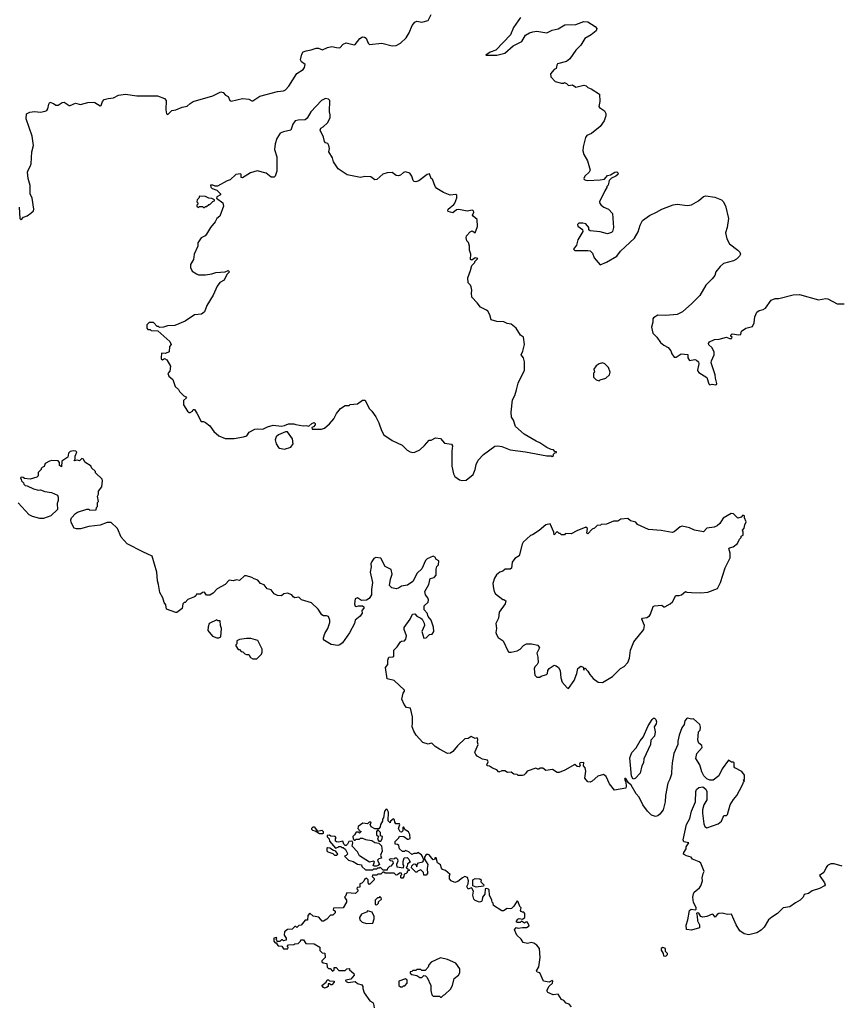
# Model space of a CAD drawing. Extents: x 1985742 to 2252716, y 78271 to 266492.
# Tile 24 of 250: x 2064611 to 2072616, y 146300 to 155902. Entities that reach past the tile are written whole.
import ezdxf

# ---------------------------------------------------------------- set-up
doc = ezdxf.new("R2010")
doc.units = 0

msp = doc.modelspace()

# ---------------------------------------------------------------- linework, layer by layer
at = {"layer": '0CON10XD'}
for points in [[(2064607.5, 154075), (2064612.5, 153965), (2064625, 153950), (2064650, 153975), (2064685, 153990), (2064720, 154015), (2064745, 154040), (2064750, 154055), (2064733, 154163), (2064713.3, 154205), (2064712.5, 154285), (2064693.3, 154355), (2064688.8, 154415), (2064692.5, 154435), (2064715, 154470), (2064723, 154497), (2064731.2, 154615), (2064746.2, 154675), (2064733.3, 154765), (2064673, 154937), (2064677.5, 154985), (2064711.7, 155001.7), (2064755, 155006.7), (2064815, 155000), (2064860.7, 155009.3), (2064875, 155017.5), (2064885.9, 155034.1), (2064895, 155080), (2064905, 155097.5), (2064940, 155085), (2064965, 155067.5), (2064985, 155067.5), (2065025, 155093.3), (2065045, 155098.8), (2065095, 155066.7), (2065105, 155066.2), (2065155, 155090), (2065205, 155075.8), (2065275, 155094.5), (2065329.1, 155099.1), (2065345.6, 155095.6), (2065395, 155063.3), (2065405, 155066.7), (2065418.6, 155105), (2065436.7, 155123.3), (2065475.3, 155134.7), (2065525, 155139.6), (2065575, 155167.1), (2065645, 155177.1), (2065755, 155159.2), (2065955, 155158.6), (2066025, 155134), (2066040, 155115), (2066037.1, 155025), (2066044.2, 154984.2), (2066055, 154978.8), (2066095, 155015.8), (2066135, 155024.4), (2066195, 155050), (2066245, 155058), (2066273.6, 155086.4), (2066304.5, 155105.5), (2066495, 155160), (2066575, 155197.5), (2066595, 155192.5), (2066617.5, 155165), (2066645, 155152.5), (2066662.5, 155115), (2066675, 155106.7), (2066785, 155132.5), (2066845, 155128.8), (2066875, 155110), (2066885, 155110), (2066955, 155157.8), (2067125, 155203.8), (2067185, 155207.5), (2067205, 155219.2), (2067237.1, 155255), (2067315, 155376.2), (2067375, 155416.2), (2067388.8, 155435), (2067396.7, 155465), (2067361.7, 155491.7), (2067352.1, 155512.1), (2067361.9, 155565), (2067375, 155587.5), (2067405, 155600), (2067455, 155607.3), (2067503.9, 155626.1), (2067525, 155625.5), (2067565, 155609.1), (2067615, 155631.8), (2067655, 155641.4), (2067700.5, 155630.5), (2067732.6, 155627.4), (2067765.7, 155664.3), (2067794.7, 155675.3), (2067875, 155657.7), (2067885, 155660.4), (2067930.2, 155719.8), (2067955, 155734.6), (2067975, 155732.7), (2067991.4, 155721.4), (2068011.4, 155675), (2068025, 155662), (2068145, 155672.2), (2068245, 155647.5), (2068285, 155649.6), (2068326.2, 155673.8), (2068381.8, 155725), (2068411.8, 155775), (2068440, 155845), (2068465, 155879.3), (2068485, 155886.9), (2068535, 155879.5), (2068594.5, 155895.5), (2068626.3, 155953.7)], [(2069496.7, 155925), (2069427.5, 155825), (2069399.4, 155755), (2069255.9, 155604.1), (2069200, 155585), (2069160, 155555), (2069265, 155557.8), (2069345, 155577.5), (2069425, 155648.6), (2069509.3, 155690.7), (2069545, 155750), (2069585, 155775.4)], [(2069585, 155775.4), (2069615.5, 155785.5), (2069655, 155789.1), (2069755, 155772.9), (2069805, 155800.6), (2069865, 155813.5), (2069929.1, 155850.9), (2070035, 155855.4), (2070115, 155886.2), (2070155, 155880), (2070225, 155837.1), (2070240, 155815), (2070233.8, 155795), (2070186, 155755), (2070125, 155719.4), (2070085, 155653.8), (2070035, 155606.2), (2069977.6, 155522.4), (2069945, 155496), (2069858.3, 155471.7), (2069849.5, 155460.5), (2069843, 155427), (2069825, 155417.5), (2069788.8, 155375), (2069793.9, 155343.9), (2069835, 155300), (2069895, 155282.5), (2069915, 155283.3), (2069925, 155290), (2069945, 155281.2), (2069965, 155261.2), (2070005, 155265.6), (2070035, 155244.5), (2070115, 155262.9), (2070137.9, 155257.9), (2070155, 155240), (2070185, 155228.8), (2070265.6, 155175), (2070269.5, 155105), (2070262, 155055), (2070267.5, 155045), (2070316.7, 155015), (2070328.3, 154988.3), (2070328.8, 154965), (2070313.8, 154915), (2070275, 154860), (2070188.3, 154791.7), (2070145, 154772.5), (2070131.2, 154755), (2070107.3, 154662.7), (2070104.4, 154625), (2070115, 154587.5), (2070150, 154525), (2070176.2, 154435), (2070166.7, 154415), (2070124.2, 154375), (2070113.6, 154353.6), (2070117.5, 154345), (2070135, 154336.2), (2070154.4, 154334.4), (2070275, 154340), (2070315, 154347.5), (2070345, 154384), (2070375, 154390), (2070417.5, 154415), (2070435, 154417.5), (2070448.8, 154405), (2070445, 154392.5), (2070427.5, 154375), (2070385, 154357.5), (2070360, 154335), (2070351.7, 154288.3), (2070340, 154275), (2070340, 154265), (2070320, 154235), (2070268.8, 154125), (2070269.3, 154109.3), (2070283.3, 154095), (2070310, 154075), (2070355.6, 154055.6), (2070393.9, 154013.9), (2070403.8, 153875), (2070393.6, 153836.4), (2070383.6, 153826.4), (2070345, 153812.5), (2070272.1, 153832.1), (2070175, 153842.5), (2070163, 153853), (2070163.3, 153875), (2070135, 153910.8), (2070105, 153918.1), (2070065, 153917.5), (2070052.9, 153905), (2070055, 153890), (2070100, 153855), (2070103, 153837), (2070056.7, 153755), (2070043.3, 153705), (2070012.5, 153665), (2070025, 153652.5), (2070155, 153652.5), (2070177, 153647), (2070200, 153625), (2070215, 153580), (2070275, 153513.3), (2070335, 153536.7), (2070435, 153597.5), (2070473.3, 153645), (2070607.3, 153772.7), (2070643.3, 153835), (2070662.3, 153897.7), (2070687.5, 153945), (2070755, 153993.3), (2070824.2, 154025.8), (2070875, 154056), (2070985, 154096), (2071025, 154102), (2071125, 154091.4), (2071165, 154096), (2071233.3, 154135), (2071282.7, 154177.3), (2071305, 154186.2), (2071392.3, 154172.3), (2071455.7, 154145.7), (2071475, 154130), (2071495.8, 154085.8), (2071524, 153965), (2071514, 153875), (2071496, 153825), (2071508.8, 153765), (2071536.1, 153716.1), (2071617.5, 153655), (2071637.5, 153635), (2071642.5, 153615), (2071632.5, 153595), (2071605, 153567.5), (2071575, 153550), (2071476.4, 153523.6), (2071444.1, 153495.9), (2071403.3, 153445), (2071390.7, 153409.3), (2071367.5, 153375), (2071305, 153312.5), (2071247.3, 153212.7), (2071166.7, 153135), (2071076.8, 153053.2), (2071025, 153028.8), (2070913.6, 153016.4), (2070835, 153020), (2070793.6, 152996.4), (2070786.7, 152985), (2070786.1, 152953.9), (2070773.3, 152905), (2070787.5, 152845), (2070825, 152807.5), (2070862.5, 152755), (2070895, 152727.5), (2070936.4, 152706.4), (2070962.5, 152672.5), (2070972.5, 152645), (2070995, 152612.5), (2071015, 152610), (2071065, 152642.5), (2071127.5, 152637.5), (2071128.8, 152605), (2071145, 152577.5), (2071197, 152587), (2071215, 152582.5), (2071233.3, 152565), (2071237.7, 152547.7), (2071223.8, 152485), (2071226.7, 152475), (2071235, 152463.3), (2071313.9, 152413.9), (2071335, 152350), (2071345, 152342.5), (2071365, 152347.5), (2071399.3, 152340.7), (2071410, 152345), (2071412.5, 152355), (2071397.3, 152407.3), (2071395, 152437.5), (2071356.9, 152555), (2071360, 152575), (2071386.1, 152633.9), (2071384.6, 152664.6), (2071364.5, 152704.5), (2071332.2, 152732.2), (2071329.2, 152745), (2071339.1, 152760.9), (2071387.5, 152785), (2071435, 152786), (2071505, 152807.5), (2071535, 152792.5), (2071555, 152792.5), (2071560, 152805), (2071547.5, 152815), (2071546.7, 152825), (2071560.5, 152839.5), (2071625, 152828.8), (2071645, 152833.8), (2071653.3, 152865), (2071694.4, 152895.6), (2071758.6, 152911.4), (2071777.5, 152945), (2071781.9, 153005), (2071801.2, 153048.8), (2071823.5, 153066.5), (2071865, 153077.5), (2071885, 153090), (2071942.7, 153167.3), (2071980, 153185), (2072015, 153184), (2072155, 153220), (2072217, 153223), (2072405, 153171.2), (2072475, 153183.8), (2072495, 153180), (2072585, 153130), (2072655, 153131.2)], [(2068925, 151407.5), (2068965, 151412.5), (2069033.6, 151466.4), (2069053.3, 151515), (2069063.8, 151565), (2069085, 151606.7), (2069135, 151661.2), (2069246.1, 151743.9), (2069275, 151746.2), (2069315, 151738.8), (2069395, 151706.2), (2069545, 151688.8), (2069755, 151650), (2069795, 151650), (2069805, 151642.5), (2069818.3, 151651.7), (2069820, 151665), (2069831.7, 151678.3), (2069848.3, 151681.7), (2069848.3, 151688.3), (2069831.7, 151691.7), (2069817, 151707), (2069795, 151710), (2069755, 151730), (2069685, 151776.7), (2069650.8, 151790.8), (2069531.3, 151861.3), (2069447.5, 151935), (2069427.1, 151997.1), (2069408.8, 152025), (2069406.2, 152075), (2069420, 152195), (2069441.2, 152238.8), (2069457, 152293), (2069475, 152356.2), (2069536.7, 152485), (2069536.2, 152565), (2069524.2, 152604.2), (2069504.2, 152634.2), (2069519.5, 152670.5), (2069534.3, 152735), (2069525.6, 152805.6), (2069497, 152827), (2069455, 152893.3), (2069405, 152932), (2069365, 152940.8), (2069335, 152956), (2069265, 152958.6), (2069210, 152975), (2069198.6, 153025), (2069178.3, 153058.3), (2069165, 153070.8), (2069105, 153097.5), (2069075, 153140), (2069022.5, 153195), (2069017.5, 153235), (2069022.5, 153265), (2069016.4, 153296.4), (2069007.5, 153315), (2068987.5, 153335), (2068981.2, 153385), (2069010, 153455), (2069022.5, 153505), (2069050, 153535), (2069050, 153545), (2069080, 153575), (2069055, 153580), (2069021.7, 153558.3), (2069007.5, 153565), (2069011.2, 153615), (2068997.5, 153655), (2069000, 153695), (2068988.8, 153728.8), (2068972.5, 153745), (2068967.5, 153775), (2068970, 153795), (2069005, 153832.5), (2069025, 153842.5), (2069055, 153822.5), (2069076.7, 153885), (2069073.9, 153953.9), (2069033.3, 153985), (2069028.8, 153995), (2069042.5, 154025), (2069038.9, 154038.9), (2069025, 154045.5), (2068975, 154035.6), (2068895, 154052.9), (2068873, 154047), (2068835, 154017.5), (2068792.5, 154032.5), (2068787.5, 154045), (2068792.5, 154055), (2068845, 154098.8), (2068855.5, 154114.5), (2068875.6, 154165), (2068875, 154192.5), (2068865, 154197.5), (2068811.2, 154191.2), (2068745, 154218), (2068680, 154255), (2068663.8, 154275), (2068636.7, 154346.7), (2068623.9, 154353.9), (2068608.3, 154398.3), (2068585, 154392.5), (2068505, 154329.5), (2068475, 154321.1), (2068458.8, 154325), (2068449.2, 154335), (2068438, 154375), (2068416, 154405), (2068375, 154417.5), (2068355, 154412), (2068324.4, 154385.6), (2068305, 154378.6), (2068285, 154382.5), (2068245, 154412.5), (2068195, 154409.5), (2068155, 154394.5), (2068095, 154342.9), (2068075, 154340.8), (2068061.4, 154351.4), (2068035, 154369.1), (2067977.7, 154372.3), (2067934.2, 154364.2), (2067805, 154388.9), (2067717.3, 154447.3), (2067670.8, 154515), (2067661.4, 154555), (2067627.5, 154615), (2067632.5, 154645), (2067627.5, 154675), (2067615.8, 154695.8), (2067595, 154702.5), (2067586.2, 154715), (2067575.9, 154755.9), (2067543.3, 154825), (2067547.5, 154845), (2067573, 154857), (2067615, 154897.5), (2067640, 154945), (2067641.2, 154975), (2067633.8, 155005), (2067637.5, 155115), (2067625, 155127.5), (2067593.6, 155133.6), (2067555, 155116), (2067451.2, 155005), (2067415, 154943.3), (2067395, 154926.7), (2067326.4, 154923.6), (2067297.5, 154915), (2067276.1, 154883.9), (2067255.8, 154824.2), (2067185, 154810), (2067152.7, 154797.3), (2067121.2, 154745), (2067103.3, 154693.3), (2067096.2, 154635), (2067121.2, 154565), (2067118.8, 154425), (2067102.5, 154375), (2067095, 154367.5), (2067065, 154366.7), (2067015, 154406), (2066927, 154427), (2066862.3, 154407.7), (2066785, 154358.8), (2066772.5, 154365), (2066771.7, 154391.7), (2066765, 154400), (2066718.3, 154391.7), (2066665, 154340), (2066635, 154330), (2066541.7, 154278.3), (2066518.3, 154278.3), (2066495, 154290), (2066471.7, 154288.3), (2066475, 154270), (2066490, 154255), (2066535, 154240), (2066570, 154205), (2066570, 154195), (2066533.6, 154176.4), (2066532.5, 154162.5), (2066592.5, 154115), (2066600, 154085), (2066563, 153987), (2066535, 153962.5), (2066518.3, 153931.7), (2066471.2, 153875), (2066435, 153810), (2066420, 153795), (2066380, 153775), (2066350, 153725), (2066350, 153695), (2066313.3, 153615), (2066307.5, 153565), (2066277.5, 153515), (2066277.5, 153485), (2066295, 153450), (2066335, 153422.5), (2066355, 153413.3), (2066425, 153413.3), (2066486.4, 153423.6), (2066525, 153437.5), (2066616.7, 153443.3), (2066645, 153456.7), (2066657.5, 153445), (2066631.7, 153418.3), (2066605, 153361.2), (2066565, 153340), (2066536.4, 153303.6), (2066500, 153215), (2066437.5, 153115), (2066412.5, 153055), (2066399.3, 153040.7), (2066385, 153030), (2066315, 153023.3), (2066227, 152963), (2066125, 152921.2), (2066053.9, 152916.1), (2066015, 152902.5), (2065975, 152900), (2065965, 152910), (2065951.7, 152911.7), (2065915, 152950), (2065875, 152950), (2065852.5, 152925), (2065850, 152895), (2065861.7, 152881.7), (2065885, 152880), (2065895, 152872.5), (2065958.3, 152868.3), (2066077.5, 152765), (2066087.5, 152735), (2066072.5, 152715), (2066068.3, 152661.7), (2066035, 152647.5), (2065995, 152650), (2065990, 152605), (2065991.2, 152595), (2066005, 152583.8), (2066025, 152597.5), (2066045, 152586.7), (2066083.3, 152525), (2066076.2, 152475), (2066057, 152453), (2066065, 152427.5), (2066105, 152392.5), (2066126.7, 152325), (2066160, 152295), (2066170, 152275), (2066214, 152234), (2066232.5, 152225), (2066237.5, 152215), (2066210.7, 152189.3), (2066210, 152145), (2066247.5, 152085), (2066265, 152072.5), (2066275, 152072.5), (2066296.4, 152083.6), (2066305, 152100), (2066315, 152100), (2066340, 152065), (2066380, 151985), (2066405, 151982.5), (2066425, 151972.5), (2066465, 151942.5), (2066505, 151887.5), (2066555, 151842.5), (2066617, 151817), (2066705, 151817.5), (2066795, 151833.3), (2066826.1, 151843.9), (2066850.7, 151879.3), (2066905, 151907.5), (2066935, 151912.5), (2066981.7, 151908.3), (2067028.3, 151931.7), (2067085, 151947.5), (2067165, 151937.5), (2067195, 151943.3), (2067235, 151962.5), (2067285, 151962.5), (2067305, 151953.3), (2067375, 151940), (2067405, 151943.3), (2067433, 151937), (2067460, 151965), (2067485, 151973.3), (2067493.3, 151965), (2067495, 151950), (2067478.8, 151931.2), (2067460, 151925), (2067465, 151910), (2067555, 151907.5), (2067585, 151917.5), (2067635, 151960), (2067675, 152010), (2067701.7, 152061.7), (2067740.7, 152109.3), (2067785, 152140), (2067825, 152140), (2067835, 152150), (2067905, 152157.5), (2067955, 152192.5), (2067981.7, 152191.7), (2068021.7, 152111.7), (2068047.5, 152085), (2068085, 152030), (2068115, 151970), (2068140, 151895), (2068165, 151852.5), (2068245, 151797.5), (2068343.6, 151753.6), (2068392.5, 151705), (2068419.3, 151689.3), (2068445, 151680), (2068465, 151683.3), (2068515, 151707.5), (2068561.7, 151748.3), (2068605, 151802.5), (2068625, 151803.3), (2068666.6, 151823.4), (2068715, 151817.5), (2068754.1, 151774.1), (2068823.6, 151763.6), (2068833.3, 151745), (2068826.7, 151695), (2068827, 151547), (2068842.5, 151475), (2068857, 151447), (2068900, 151415), (2068925, 151407.5)], [(2066415, 154070), (2066425, 154080), (2066435, 154080), (2066455, 154100), (2066465, 154100), (2066495, 154130), (2066510, 154135), (2066510, 154145), (2066485, 154160), (2066455, 154163.3), (2066425, 154176.7), (2066365, 154180), (2066358.3, 154161.7), (2066343, 154147), (2066340, 154125), (2066350, 154115), (2066350, 154105), (2066340, 154095), (2066340, 154085), (2066355, 154070), (2066365, 154080), (2066395, 154080), (2066405, 154070), (2066415, 154070)], [(2070265, 152380), (2070275, 152390), (2070330, 152405), (2070365, 152440), (2070372.5, 152465), (2070355, 152510), (2070320, 152545), (2070295, 152557.5), (2070263.3, 152546.7), (2070235, 152527.5), (2070212.5, 152495), (2070217.5, 152465), (2070210, 152455), (2070210, 152415), (2070235, 152390), (2070265, 152380)], [(2067195, 151712.5), (2067255, 151732.5), (2067277.5, 151765), (2067272.5, 151815), (2067223, 151883), (2067205, 151883.3), (2067137.5, 151855), (2067112.5, 151835), (2067102.5, 151805), (2067112.5, 151765), (2067135, 151730), (2067145, 151722.5), (2067195, 151712.5)], [(2068442.9, 149045), (2068444.2, 149105), (2068425, 149188.8), (2068385, 149193.8), (2068360.8, 149225), (2068338, 149275), (2068352.5, 149335), (2068366.2, 149355), (2068366.2, 149365), (2068265, 149457.8), (2068196.7, 149475), (2068179.2, 149585), (2068204, 149615), (2068202.9, 149655), (2068213.8, 149685), (2068251.7, 149688.3), (2068260, 149695), (2068261.4, 149755), (2068294, 149785), (2068325, 149834), (2068337.3, 149842.7), (2068365, 149846), (2068379.5, 149860.5), (2068384, 149895), (2068361.2, 149955), (2068361.2, 149975), (2068421.2, 150055), (2068443.8, 150105), (2068465, 150108.8), (2068486.4, 150086.4), (2068525.6, 150065.6), (2068538, 150055), (2068557.9, 150017.9), (2068559.2, 149995), (2068533.3, 149935), (2068555, 149870), (2068577, 149873), (2068610, 149905), (2068635, 149910), (2068652.5, 149935), (2068647.5, 149977.5), (2068625.7, 150045.7), (2068595, 150082.5), (2068585.5, 150115.5), (2068555.8, 150145.8), (2068556, 150185), (2068595, 150223.3), (2068599.2, 150245), (2068592, 150265), (2068569.2, 150295), (2068562, 150325), (2068602, 150395), (2068615, 150452.5), (2068655, 150463.3), (2068673.3, 150485), (2068673.3, 150545), (2068681.7, 150568.3), (2068696.2, 150585), (2068700, 150625), (2068671.7, 150641.7), (2068666.4, 150656.4), (2068645, 150670), (2068585, 150643.8), (2068570.9, 150629.1), (2068533.7, 150546.3), (2068487.5, 150505), (2068446, 150424), (2068395, 150388), (2068335, 150378.1), (2068305, 150357.5), (2068285, 150352), (2068240.5, 150360.5), (2068218.8, 150385), (2068227.5, 150445), (2068244.2, 150495), (2068235, 150540), (2068175, 150570), (2068135, 150650), (2068085, 150657.5), (2068065, 150647.5), (2068045, 150620), (2068036.7, 150595), (2068041.2, 150565), (2068030, 150515), (2068054, 150415), (2068044, 150345), (2068043.8, 150295), (2068021.2, 150258.8), (2067995, 150241.2), (2067945, 150238), (2067905, 150263.3), (2067882.5, 150255), (2067876.2, 150205), (2067884.1, 150184.1), (2067895, 150180), (2067917, 150187), (2067955, 150187.5), (2067967, 150177), (2067967, 150163), (2067948.3, 150141.7), (2067953.3, 150115), (2067931.2, 150085), (2067883.3, 150046.7), (2067875.8, 150015), (2067827, 149923), (2067760, 149825), (2067735, 149806.7), (2067715, 149800), (2067648.3, 149808.3), (2067585, 149847.5), (2067575, 149860), (2067573.8, 149875), (2067586.7, 149915), (2067616.2, 149965), (2067636.1, 150023.9), (2067636.2, 150045), (2067622.5, 150082.5), (2067605, 150090), (2067575, 150088.8), (2067558.3, 150098.3), (2067523, 150153), (2067457.5, 150215), (2067360, 150245), (2067335, 150270), (2067295, 150263.3), (2067280, 150275), (2067265, 150292.5), (2067225, 150310), (2067186.4, 150303.6), (2067165, 150282.5), (2067125, 150287.5), (2067095, 150302.5), (2067063.6, 150343.6), (2067025, 150352.5), (2066995, 150390), (2066960, 150405), (2066935, 150437.5), (2066898.3, 150448.3), (2066875, 150462.5), (2066825, 150477.5), (2066805, 150477.5), (2066756.1, 150433.9), (2066725, 150440), (2066695, 150431.2), (2066653.9, 150436.1), (2066615, 150393.3), (2066537.7, 150352.3), (2066499.5, 150310.5), (2066465, 150290), (2066435, 150290), (2066415, 150320), (2066393, 150317), (2066375, 150300), (2066335, 150300), (2066330, 150285), (2066317, 150273), (2066253, 150247), (2066225, 150220), (2066215, 150220), (2066202.5, 150205), (2066195, 150160), (2066145, 150120), (2066135, 150120), (2066042.5, 150155), (2066037.5, 150195), (2066019.3, 150219.3), (2066006.7, 150265), (2065977.5, 150315), (2065966.7, 150395), (2065955, 150430), (2065947.5, 150515), (2065905, 150670), (2065813.8, 150713.8), (2065660.7, 150790.7), (2065602.5, 150855), (2065565, 150940), (2065505, 151000), (2065465, 151000), (2065395, 150973.3), (2065285, 150960), (2065205, 150937.5), (2065165, 150937.5), (2065142.5, 150945), (2065115, 151000), (2065110, 151025), (2065117.5, 151045), (2065155, 151087.5), (2065175, 151100), (2065265, 151130), (2065285, 151130), (2065295, 151120), (2065358.3, 151121.7), (2065360, 151145), (2065370, 151155), (2065370, 151195), (2065380, 151205), (2065370, 151255), (2065380, 151275), (2065380, 151305), (2065411.7, 151348.3), (2065420, 151405), (2065415, 151420), (2065351.7, 151481.7), (2065350, 151495), (2065311.7, 151531.7), (2065308.3, 151548.3), (2065247, 151587), (2065235, 151617.5), (2065218.3, 151621.7), (2065195, 151600), (2065175, 151607.5), (2065141.7, 151601.7), (2065151.7, 151618.3), (2065152.5, 151645), (2065170, 151685), (2065160, 151695), (2065135, 151697.5), (2065105, 151690), (2065087.5, 151675), (2065080, 151635), (2065021.7, 151598.3), (2065018.3, 151541.7), (2065000, 151555), (2065000, 151585), (2064985, 151600), (2064925, 151602.5), (2064903.6, 151596.4), (2064860, 151575), (2064850, 151545), (2064830, 151535), (2064820, 151525), (2064820, 151515), (2064790, 151485), (2064790, 151455), (2064778.3, 151441.7), (2064715, 151422.5), (2064658.3, 151428.3), (2064645, 151437.5), (2064625, 151440), (2064620, 151435), (2064627, 151417), (2064630, 151405), (2064650, 151385), (2064651.7, 151371.7), (2064665, 151360), (2064685, 151357.5), (2064745, 151327.5), (2064795, 151313.3), (2064815, 151316.7), (2064855, 151300), (2064921.7, 151291.7), (2064980, 151265), (2064987.5, 151245), (2064986.7, 151215), (2064976.7, 151185), (2064980, 151125), (2064915, 151062.5), (2064845, 151036.7), (2064807, 151037), (2064736.4, 151056.4), (2064702.5, 151075), (2064595, 151190)], [(2069965, 149380), (2070020.7, 149459.3), (2070046.2, 149525), (2070056.7, 149575), (2070083.6, 149596.4), (2070108.3, 149588.3), (2070115, 149560), (2070121.7, 149578.3), (2070128.3, 149578.3), (2070155, 149550), (2070173.8, 149515), (2070205, 149477.5), (2070255, 149442.5), (2070295, 149437.5), (2070395, 149497.5), (2070473.6, 149576.4), (2070506.4, 149593.6), (2070542.5, 149635), (2070560, 149675), (2070570, 149755), (2070601.2, 149835), (2070698.8, 149955), (2070706.2, 149995), (2070678.8, 150055), (2070687.5, 150065), (2070727.3, 150072.7), (2070755, 150090), (2070766, 150105), (2070790.8, 150179.2), (2070804.1, 150185.9), (2070875, 150191.2), (2070895, 150176.7), (2070905, 150176.7), (2070956.7, 150205), (2070978.8, 150225), (2071012, 150288), (2071045, 150286), (2071067.5, 150295), (2071105, 150327.5), (2071118.3, 150318.3), (2071165, 150317.5), (2071255, 150313.3), (2071325, 150320), (2071417.5, 150355), (2071447.3, 150412.7), (2071492.7, 150557.3), (2071541.2, 150655), (2071540.7, 150700.7), (2071527.5, 150745), (2071535, 150752.5), (2071570, 150760), (2071612.5, 150795), (2071632.5, 150835), (2071648.3, 150851.7), (2071650, 150865), (2071667.5, 150875), (2071670, 150905), (2071663.3, 150925), (2071677.5, 150945), (2071683.6, 150976.4), (2071697.5, 151005), (2071680, 151045), (2071680, 151065), (2071665, 151070), (2071648.3, 151051.7), (2071615, 151042.5), (2071575, 151082.5), (2071550, 151085), (2071475, 151040), (2071440.5, 150989.5), (2071414, 150966), (2071385, 150953.8), (2071315, 150942.5), (2071283, 150907), (2071195, 150923.8), (2071145.5, 150945.5), (2071075, 150962), (2071055, 150956.2), (2070995, 150908.8), (2070975, 150901.2), (2070868.3, 150921.7), (2070745, 150930), (2070639.3, 150979.3), (2070620.7, 151000.7), (2070570, 151015), (2070545, 151037.5), (2070475, 151030), (2070447, 151013), (2070405, 151012.5), (2070335, 150982.5), (2070285, 150980), (2070277, 150973), (2070245, 150970), (2070220, 150945), (2070195, 150932.5), (2070155, 150886.7), (2070144, 150896), (2070149.3, 150939.3), (2070135, 150952.5), (2070045, 150917.5), (2069991.7, 150888.3), (2069935, 150890), (2069925, 150880), (2069895, 150880), (2069885, 150890), (2069875, 150890), (2069855, 150910), (2069825, 150880), (2069822.5, 150905), (2069786.4, 150986.4), (2069745, 150977.5), (2069678.3, 150921.7), (2069615, 150880), (2069595, 150873.3), (2069523.6, 150806.4), (2069513, 150787), (2069482.5, 150675), (2069441.7, 150648.3), (2069415, 150612.5), (2069407.3, 150552.7), (2069395, 150543.8), (2069347.5, 150542.5), (2069325, 150523.3), (2069295, 150513.3), (2069262.7, 150487.3), (2069243.8, 150455), (2069226.7, 150405), (2069233.3, 150355), (2069240, 150325), (2069254.1, 150304.1), (2069325, 150247.5), (2069335, 150247.5), (2069352.5, 150235), (2069346.7, 150205), (2069288.8, 150125), (2069283.3, 150065), (2069256.7, 150015), (2069263.3, 149965), (2069256.2, 149925), (2069261.2, 149905), (2069278.3, 149878.3), (2069327.5, 149845), (2069375, 149740), (2069383.6, 149733.6), (2069405, 149733.3), (2069465, 149746.7), (2069492.5, 149765), (2069525, 149800), (2069553.6, 149816.4), (2069603, 149817), (2069665, 149802.5), (2069681.2, 149775), (2069657.5, 149725), (2069666.7, 149685), (2069667.5, 149635), (2069660, 149615), (2069635, 149590), (2069628.3, 149571.7), (2069635, 149510), (2069655, 149490), (2069685, 149490), (2069698.3, 149501.7), (2069750, 149515), (2069760, 149525), (2069762.5, 149555), (2069776.1, 149573.9), (2069823.6, 149606.4), (2069845, 149601.2), (2069866.2, 149585), (2069883.8, 149555), (2069888.8, 149485), (2069901.7, 149441.7), (2069952.5, 149385), (2069965, 149380)], [(2066555, 149872.5), (2066572.5, 149885), (2066580, 149965), (2066570, 149995), (2066568.3, 150038.3), (2066545, 150040), (2066535, 150050), (2066460, 150015), (2066448.3, 149981.7), (2066447.5, 149945), (2066491.7, 149891.7), (2066535, 149872.5), (2066555, 149872.5)], [(2066925, 149670), (2066970, 149715), (2066977.5, 149735), (2066977.5, 149765), (2066935, 149847.5), (2066865, 149866), (2066825, 149866.2), (2066755, 149857.5), (2066730, 149845), (2066730, 149815), (2066720, 149805), (2066720, 149795), (2066741.7, 149761.7), (2066755, 149760), (2066771.7, 149741.7), (2066788.3, 149738.3), (2066808.3, 149718.3), (2066825, 149710), (2066845, 149710), (2066863.3, 149683.3), (2066885, 149670), (2066925, 149670)], [(2072635, 147647.5), (2072555, 147671.2), (2072525, 147668.8), (2072492.5, 147655), (2072476.7, 147635), (2072456.1, 147583.9), (2072412.5, 147555), (2072462.5, 147485), (2072470, 147465), (2072463, 147457), (2072411.7, 147428.3), (2072342, 147408), (2072305, 147380), (2072265, 147370), (2072252.5, 147345), (2072225, 147316.7), (2072179.1, 147290.9), (2072125, 147250), (2072059.3, 147240.7), (2072003.8, 147185), (2071948.3, 147148.3), (2071916.7, 147125), (2071875, 147052.5), (2071845.8, 147024.2), (2071801.7, 146998.3), (2071725, 146977.5), (2071678.3, 146988.3), (2071636.1, 147016.1), (2071601.2, 147075), (2071555, 147180), (2071515, 147176.2), (2071465, 147187.5), (2071430, 147185), (2071414.3, 147175.7), (2071395, 147148.8), (2071375.6, 147175.6), (2071365, 147180), (2071315, 147156), (2071275, 147150.8), (2071257.1, 147157.1), (2071235, 147187.5), (2071218.3, 147191.7), (2071213.8, 147185), (2071221.2, 147161.2), (2071222.5, 147115), (2071243.6, 147076.4), (2071243.3, 147046.7), (2071165, 147023.3), (2071115, 147030), (2071113, 147073), (2071130, 147125), (2071143.8, 147215), (2071160.7, 147229.3), (2071205, 147220), (2071211.7, 147228.3), (2071210, 147245), (2071184.4, 147294.4), (2071178.8, 147345), (2071183.6, 147376.4), (2071190, 147395), (2071243, 147437), (2071256.7, 147455), (2071273.3, 147505), (2071268.8, 147535), (2071277.5, 147575), (2071286.7, 147595), (2071255, 147676.7), (2071239.4, 147689.4), (2071174, 147714), (2071160, 147735), (2071115, 147747.5), (2071087.5, 147765), (2071088.3, 147781.7), (2071112.5, 147815), (2071113.3, 147835), (2071140, 147875), (2071090, 147885), (2071082.5, 147905), (2071116.1, 148053.9), (2071147.7, 148112.3), (2071163.3, 148185), (2071204.1, 148275.9), (2071206.7, 148375), (2071213.3, 148395), (2071235, 148413.3), (2071275, 148420), (2071305, 148396.7), (2071313.8, 148375), (2071313.3, 148295), (2071284.2, 148245.8), (2071272, 148195), (2071271.2, 148165), (2071285, 148060), (2071295, 148032.5), (2071315, 148020), (2071425, 148060), (2071456.7, 148085), (2071480, 148140), (2071505, 148140), (2071515, 148150), (2071543.3, 148245), (2071573.8, 148296.2), (2071606.7, 148335), (2071632.5, 148385), (2071670, 148455), (2071671.7, 148468.3), (2071680, 148475), (2071670, 148485), (2071680, 148495), (2071680, 148535), (2071655, 148570), (2071587.5, 148605), (2071580, 148615), (2071580, 148655), (2071575, 148660), (2071555, 148660), (2071525, 148680), (2071464.3, 148595.7), (2071430.3, 148529.7), (2071375, 148486.2), (2071342.5, 148485), (2071315, 148498.8), (2071285, 148526.7), (2071265, 148567.5), (2071246.2, 148635), (2071208.3, 148698.3), (2071216, 148745), (2071268.8, 148805), (2071265, 148822.5), (2071237, 148847), (2071226.7, 148875), (2071234.2, 148955.8), (2071250, 148975), (2071253, 149003), (2071245, 149030), (2071185, 149082.5), (2071165, 149080), (2071125, 149090), (2071114.6, 149085.4), (2071098.9, 149065), (2071091.7, 149028.3), (2071069.4, 148995), (2071043.6, 148925), (2071030.9, 148865), (2071032.2, 148835), (2070993.3, 148746.7), (2070976.7, 148655), (2070968.9, 148565), (2070968.8, 148545), (2070953.8, 148496.2), (2070933.9, 148456.1), (2070909.7, 148335), (2070909.1, 148275), (2070889.6, 148195), (2070856.5, 148155), (2070835, 148138.8), (2070815, 148132.7), (2070775, 148144.3), (2070736.7, 148185), (2070690.5, 148245), (2070655, 148320), (2070623.8, 148353.8), (2070575.7, 148435.7), (2070551.2, 148461.2), (2070525, 148502.5), (2070515, 148502.5), (2070511.2, 148495), (2070523.3, 148465), (2070528.3, 148428.3), (2070523, 148407), (2070415, 148390), (2070365, 148450), (2070330.7, 148520.7), (2070305, 148542.5), (2070250, 148525), (2070195, 148477.5), (2070175, 148467.5), (2070155, 148470), (2070122.5, 148505), (2070132.5, 148575), (2070127.5, 148605), (2070112.5, 148625), (2070115, 148657.5), (2070080, 148655), (2070073, 148647), (2070077.5, 148625), (2070070, 148615), (2070049.3, 148619.3), (2070025, 148640), (2069930, 148585), (2069875, 148561.2), (2069855, 148560), (2069809.3, 148589.3), (2069745, 148580), (2069713, 148603), (2069687, 148603), (2069675, 148592.5), (2069665, 148592.5), (2069645, 148603.3), (2069560, 148575), (2069550, 148555), (2069530, 148535), (2069515, 148530), (2069475, 148530), (2069465, 148540), (2069433, 148543), (2069405, 148562.5), (2069370.7, 148560.7), (2069345, 148576.7), (2069315, 148577.5), (2069283.6, 148563.6), (2069265, 148587.5), (2069223.3, 148603.3), (2069195, 148622.5), (2069170, 148625), (2069167.5, 148635), (2069180, 148665), (2069175, 148680), (2069125, 148691.2), (2069075, 148720), (2069061.2, 148735), (2069052, 148755), (2069053.8, 148765), (2069083.8, 148835), (2069076.7, 148855), (2069080, 148885), (2069075, 148900), (2069055, 148893.3), (2069015, 148913.3), (2068985, 148893.3), (2068955, 148890), (2068880.5, 148819.5), (2068835, 148766.7), (2068815, 148750), (2068785, 148746.7), (2068705, 148786.7), (2068665, 148813.8), (2068635, 148843.3), (2068625, 148847.5), (2068595, 148836.7), (2068545, 148852.5), (2068480, 148925), (2068456.2, 148965), (2068440, 149005), (2068442.9, 149045)], [(2070595, 148496.7), (2070578, 148525), (2070562.5, 148705), (2070583.8, 148755), (2070625, 148800), (2070665, 148868.8), (2070694, 148905), (2070742, 149015), (2070781.2, 149078.8), (2070795, 149090), (2070805, 149090), (2070817, 149077), (2070824, 149055), (2070820, 149035), (2070800, 149005), (2070808.9, 148958.9), (2070803.1, 148915), (2070768.8, 148875), (2070765.7, 148835), (2070700.6, 148695), (2070697.5, 148655), (2070681.4, 148625), (2070663.1, 148555), (2070615, 148503.3), (2070595, 148496.7)], [(2068972.5, 147447.5), (2068986.7, 147475), (2068990, 147505), (2068978.3, 147538.3), (2068955, 147547.5), (2068930, 147535), (2068885, 147497.5), (2068855, 147487.5), (2068820, 147505), (2068802.5, 147525), (2068802.5, 147555), (2068810, 147565), (2068766.1, 147606.1), (2068736.2, 147616.2), (2068726.2, 147626.2), (2068715, 147660), (2068688.3, 147678.3), (2068675, 147730), (2068661.7, 147728.3), (2068660, 147715), (2068645, 147710), (2068606.4, 147756.4), (2068595, 147762.5), (2068575, 147760), (2068560, 147735), (2068560, 147715), (2068593.3, 147665), (2068587.5, 147625), (2068590, 147575), (2068575, 147560), (2068555, 147560), (2068550, 147585), (2068525, 147610), (2068498.3, 147601.7), (2068485, 147590), (2068475, 147590), (2068457, 147607), (2068431.7, 147631.7), (2068435, 147650), (2068453, 147667), (2068465, 147670), (2068478.3, 147658.3), (2068485, 147640), (2068490, 147665), (2068501.7, 147678.3), (2068545, 147690), (2068552.5, 147705), (2068541.7, 147741.7), (2068529.3, 147759.3), (2068495, 147780), (2068485, 147770), (2068455, 147770), (2068435, 147762.5), (2068406.1, 147786.1), (2068375, 147800), (2068365, 147790), (2068345, 147790), (2068317.5, 147815), (2068308.3, 147848.3), (2068297.5, 147857.5), (2068273.3, 147863.3), (2068273, 147887), (2068310, 147925), (2068315, 147940), (2068357, 147937), (2068395, 147910), (2068405, 147910), (2068421.7, 147918.3), (2068416.7, 147955), (2068403, 147983), (2068371.7, 148001.7), (2068355, 148030), (2068350, 148025), (2068348.3, 147991.7), (2068335, 147980), (2068321.7, 147981.7), (2068307.5, 148015), (2068320, 148055), (2068315, 148060), (2068281.7, 148061.7), (2068270, 148075), (2068267.5, 148097.5), (2068258.3, 148108.3), (2068230, 148085), (2068225, 148070), (2068205, 148090), (2068207.5, 148175), (2068195, 148200), (2068185, 148202.5), (2068171.2, 148185), (2068161.7, 148118.3), (2068150, 148105), (2068150, 148085), (2068130, 148055), (2068128.3, 148031.7), (2068115, 148010), (2068075, 148010), (2068039.3, 148029.3), (2068030, 148055), (2068040, 148065), (2068037, 148077), (2068020, 148075), (2068005, 148060), (2067960, 148065), (2067912.5, 148035), (2067910, 148015), (2067920, 148005), (2067921.7, 147991.7), (2067938.3, 147988.3), (2067938.3, 147981.7), (2067925, 147970), (2067915, 147980), (2067895, 147980), (2067878.3, 147951.7), (2067860, 147935), (2067863, 147913), (2067875, 147900), (2067885, 147900), (2067895, 147910), (2067925, 147910), (2067935, 147920), (2067955, 147920), (2067985, 147907.5), (2068046.4, 147896.4), (2068075, 147877.5), (2068115, 147870), (2068140, 147845), (2068146.7, 147795), (2068132.5, 147755), (2068140, 147725), (2068115, 147717.5), (2068103, 147707), (2068120, 147665), (2068107.5, 147652.5), (2068091.7, 147648.3), (2068068.3, 147648.3), (2068060, 147655), (2068072.5, 147685), (2068067, 147697), (2068025, 147687.5), (2067926.7, 147746.7), (2067905, 147787.5), (2067853, 147843), (2067862.5, 147875), (2067858.3, 147888.3), (2067845, 147892.5), (2067821.7, 147888.3), (2067809.3, 147860.7), (2067795, 147850), (2067785, 147850), (2067773, 147863), (2067765, 147890), (2067725, 147880), (2067703, 147883), (2067691.7, 147891.7), (2067693, 147917), (2067700, 147925), (2067690, 147935), (2067645, 147940), (2067635, 147950), (2067610, 147945), (2067611.7, 147931.7), (2067630, 147915), (2067635, 147890), (2067691.7, 147821.7), (2067718.3, 147831.7), (2067725, 147840), (2067745, 147840), (2067755, 147830), (2067768.3, 147828.3), (2067788.3, 147808.3), (2067807, 147777), (2067807.5, 147765), (2067795, 147750), (2067780, 147745), (2067820, 147705), (2067865, 147692.5), (2067905, 147667.5), (2067945, 147660), (2067950, 147645), (2067985, 147610), (2068055, 147610), (2068065, 147620), (2068095, 147620), (2068105, 147630), (2068118.3, 147631.7), (2068128.3, 147638.3), (2068155, 147610), (2068198.3, 147611.7), (2068201.7, 147628.3), (2068221.7, 147648.3), (2068238.3, 147651.7), (2068257.5, 147675), (2068255, 147690), (2068247.5, 147697.5), (2068225, 147700), (2068220, 147715), (2068235, 147722.5), (2068265, 147720), (2068275, 147730), (2068285, 147730), (2068297, 147717), (2068300, 147695), (2068287.5, 147665), (2068291.7, 147641.7), (2068355, 147630), (2068360, 147655), (2068352.5, 147665), (2068353, 147693), (2068363, 147727), (2068391.7, 147731.7), (2068407, 147717), (2068420, 147685), (2068395, 147670), (2068390, 147645), (2068380, 147635), (2068391.7, 147621.7), (2068408.3, 147618.3), (2068410, 147605), (2068391.7, 147598.3), (2068390, 147585), (2068380, 147575), (2068361.7, 147568.3), (2068360, 147545), (2068348.3, 147531.7), (2068335, 147530), (2068330, 147535), (2068330, 147555), (2068340, 147565), (2068335, 147580), (2068315, 147580), (2068298.3, 147561.7), (2068285, 147560), (2068265, 147580), (2068175, 147580), (2068165, 147590), (2068155, 147590), (2068135, 147570), (2068105, 147570), (2068095, 147560), (2068051.7, 147558.3), (2068050, 147545), (2068068.3, 147528.3), (2068070, 147515), (2068025, 147470), (2068010, 147485), (2068010, 147515), (2067995, 147530), (2067973.6, 147516.4), (2067968.3, 147501.7), (2067948.3, 147481.7), (2067930, 147475), (2067928.3, 147441.7), (2067901.7, 147438.3), (2067900, 147425), (2067910, 147415), (2067910, 147405), (2067888.3, 147381.7), (2067801.7, 147388.3), (2067790, 147355), (2067780, 147345), (2067800, 147315), (2067800, 147295), (2067768.3, 147241.7), (2067671.7, 147238.3), (2067670, 147225), (2067688.3, 147208.3), (2067688.3, 147191.7), (2067665, 147170), (2067641.7, 147168.3), (2067608.3, 147131.7), (2067575, 147110), (2067561.7, 147111.7), (2067528.3, 147148.3), (2067475, 147160), (2067441.7, 147188.3), (2067423, 147167), (2067418.3, 147121.7), (2067395, 147120), (2067358.3, 147071.7), (2067335, 147070), (2067315, 147050), (2067305, 147060), (2067295, 147060), (2067268.3, 147031.7), (2067225, 147030), (2067193.6, 147006.4), (2067190, 146975), (2067210, 146945), (2067210, 146925), (2067185, 146920), (2067175, 146930), (2067165, 146930), (2067148.3, 146911.7), (2067121.7, 146911.7), (2067120, 146925), (2067110, 146935), (2067120, 146945), (2067115, 146950), (2067090, 146945), (2067090, 146915), (2067105, 146900), (2067118.3, 146898.3), (2067120, 146885), (2067131.7, 146871.7), (2067168.3, 146868.3), (2067185, 146840), (2067228.3, 146841.7), (2067230, 146855), (2067220, 146865), (2067235, 146880), (2067285, 146882.5), (2067295, 146890), (2067327, 146893), (2067350, 146915), (2067355, 146930), (2067378.3, 146928.3), (2067403, 146893), (2067485, 146890), (2067538.3, 146858.3), (2067540, 146825), (2067561.7, 146801.7), (2067588.3, 146798.3), (2067590, 146755), (2067560, 146725), (2067560, 146715), (2067573, 146703), (2067608.3, 146698.3), (2067611.7, 146661.7), (2067625, 146650), (2067638.3, 146648.3), (2067661.7, 146621.7), (2067680, 146635), (2067680, 146660), (2067698.3, 146658.3), (2067725, 146630), (2067785, 146630), (2067803, 146647), (2067828.3, 146648.3), (2067830, 146635), (2067869.3, 146599.3), (2067872.5, 146585), (2067840, 146545), (2067793, 146537), (2067790, 146525), (2067815, 146513.8), (2067885, 146522.5), (2067905, 146502.5), (2067949.3, 146489.3), (2067960, 146475), (2067957.5, 146455), (2067973, 146413), (2068027.5, 146335), (2068056.1, 146316.1), (2068063.3, 146305), (2068070, 146265)], [(2067565, 147962.5), (2067535, 147962.5), (2067495, 147990), (2067470, 147995), (2067460, 148005), (2067461.7, 148018.3), (2067475, 148030), (2067485, 148030), (2067515, 147990), (2067557, 147997), (2067570, 147985), (2067570, 147965), (2067565, 147962.5)], [(2068135, 147890), (2068147, 147913), (2068150, 147935), (2068131.7, 147941.7), (2068130, 147975), (2068105, 148000), (2068092.5, 147985), (2068093, 147953), (2068110, 147935), (2068100.7, 147910.7), (2068115, 147890), (2068135, 147890)], [(2067705, 147750), (2067685, 147750), (2067668.3, 147768.3), (2067620, 147785), (2067610, 147795), (2067610, 147825), (2067615, 147830), (2067637, 147827), (2067671.7, 147801.7), (2067688.3, 147798.3), (2067710, 147765), (2067705, 147750)], [(2069065, 147443.8), (2069032.5, 147455), (2069030, 147515), (2069055, 147527.5), (2069100, 147525), (2069112.5, 147515), (2069110, 147495), (2069140, 147465), (2069137, 147453), (2069065, 147443.8)], [(2069993.9, 146273.9), (2069970.5, 146300.5), (2069942.7, 146312.7), (2069918.3, 146338.3), (2069897, 146347), (2069865, 146397.5), (2069815, 146393.3), (2069762.5, 146415), (2069752.5, 146435), (2069775, 146477.5), (2069807.5, 146505), (2069812.5, 146525), (2069805, 146532.5), (2069775, 146516.7), (2069720, 146525), (2069685, 146607.5), (2069660, 146615), (2069652.5, 146625), (2069674, 146665), (2069690, 146755), (2069683.3, 146845), (2069655, 146877.5), (2069626.2, 146896.2), (2069605, 146903.3), (2069565, 146893.3), (2069522.5, 146902.5), (2069502.5, 146935), (2069460, 146975), (2069437.5, 147025), (2069455, 147050), (2069475, 147042.5), (2069515, 147050), (2069555, 147047.5), (2069580, 147065), (2069565, 147100), (2069545, 147100), (2069535, 147090), (2069505, 147110), (2069491.7, 147098.3), (2069465, 147097.5), (2069453, 147103), (2069469.3, 147130.7), (2069485, 147136.7), (2069515, 147130), (2069540, 147145), (2069540, 147185), (2069528.3, 147198.3), (2069515, 147197.5), (2069502.5, 147205), (2069497.5, 147215), (2069501.7, 147241.7), (2069490, 147255), (2069475, 147300), (2069465, 147310), (2069433, 147257), (2069410, 147235), (2069395, 147230), (2069365, 147233.3), (2069330, 147210), (2069315, 147210), (2069232.5, 147265), (2069230, 147285), (2069220, 147295), (2069217.5, 147315), (2069193.3, 147365), (2069192.5, 147415), (2069185, 147422.5), (2069165, 147430), (2069153.3, 147426.7), (2069150, 147375), (2069126.2, 147345), (2069123.6, 147316.4), (2069116.7, 147303.3), (2069095, 147297.5), (2069055, 147312.5), (2069042.5, 147325), (2069030, 147365), (2069037.5, 147405), (2069023, 147433), (2069015, 147437.5), (2068985, 147423.3), (2068972.5, 147447.5)], [(2068095, 147270), (2068110, 147285), (2068111.7, 147298.3), (2068140, 147325), (2068138.3, 147338.3), (2068125, 147350), (2068115, 147340), (2068101.7, 147338.3), (2068080, 147315), (2068080, 147275), (2068095, 147270)], [(2067995, 147087.5), (2068055, 147090), (2068070, 147135), (2068070, 147155), (2068048.3, 147198.3), (2068005, 147210), (2067995, 147200), (2067945, 147180), (2067927.5, 147145), (2067930, 147125), (2067951.7, 147101.7), (2067995, 147087.5)], [(2070915, 146770), (2070930, 146785), (2070930, 146795), (2070912.5, 146815), (2070910, 146845), (2070885, 146852.5), (2070870, 146845), (2070868.3, 146828.3), (2070887, 146797), (2070891.7, 146771.7), (2070915, 146770)], [(2068725, 146370), (2068745, 146390), (2068760, 146395), (2068813, 146447), (2068832.5, 146485), (2068849.3, 146550.7), (2068892.5, 146585), (2068903.3, 146606.7), (2068905.8, 146645.8), (2068865, 146701.2), (2068785, 146737.5), (2068715, 146752.5), (2068625, 146712.5), (2068603.9, 146686.1), (2068595, 146662.5), (2068565, 146630), (2068535, 146630), (2068525, 146640), (2068485, 146640), (2068475, 146630), (2068445, 146630), (2068435, 146620), (2068421.7, 146618.3), (2068420, 146605), (2068435, 146590), (2068485, 146580), (2068513, 146563), (2068535, 146560), (2068555, 146580), (2068568.3, 146578.3), (2068585, 146560), (2068622.5, 146485), (2068623.3, 146435), (2068631.7, 146391.7), (2068645, 146380), (2068705, 146380), (2068715, 146370), (2068725, 146370)], [(2067585, 146457.5), (2067573.3, 146463.3), (2067560, 146485), (2067600, 146515), (2067611.7, 146538.3), (2067625, 146540), (2067635, 146530), (2067680, 146525), (2067680, 146515), (2067655, 146490), (2067645, 146490), (2067635, 146500), (2067621.7, 146498.3), (2067620, 146475), (2067605, 146462.5), (2067585, 146457.5)], [(2068345, 146470), (2068355, 146480), (2068368.3, 146481.7), (2068390, 146505), (2068390, 146535), (2068375, 146550), (2068310, 146525), (2068310, 146485), (2068325, 146470), (2068345, 146470)]]:
    msp.add_lwpolyline(points, dxfattribs=at)

doc.saveas('drawing.dxf')
